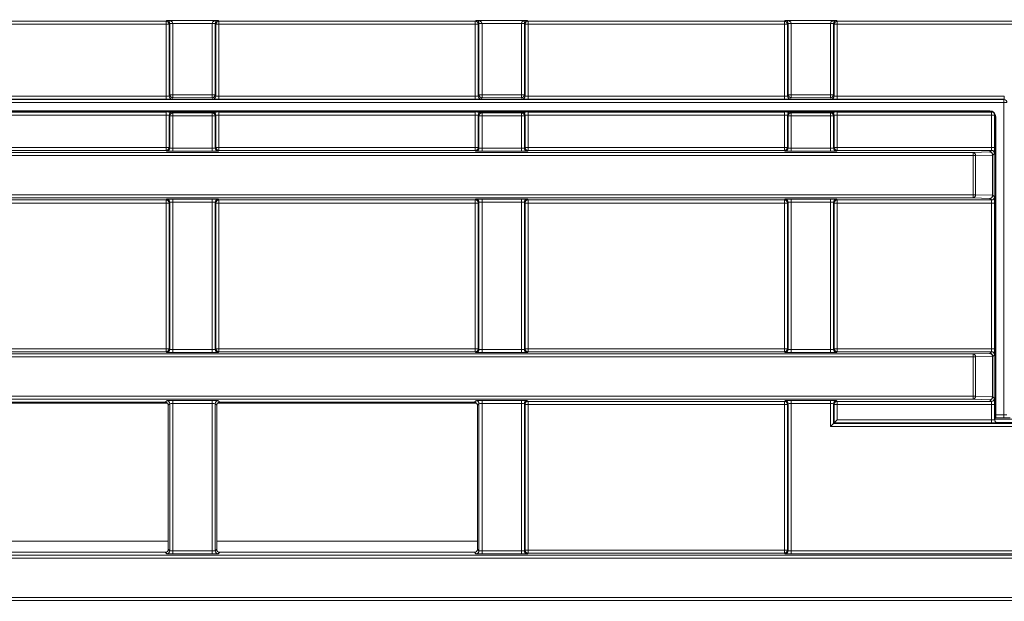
# Model space of a CAD drawing. Header units: millimetres. Extents: x 0 to 1118, y 0 to 864.
# Tile 140 of 256: x 266 to 282, y 443 to 453. Entities that reach past the tile are written whole.
import ezdxf

# ---------------------------------------------------------------- set-up
doc = ezdxf.new("R2010")
doc.units = ezdxf.units.MM
doc.styles.add('SLDTEXTSTYLE0', font='TXT', dxfattribs={"width": 0.605})
doc.dimstyles.new('SLDDIMSTYLE0', dxfattribs={"dimtxt": 3.175, "dimasz": 3.302, "dimexe": 0, "dimexo": 0.0625, "dimgap": 0.79375, "dimtad": 0, "dimtih": 1, "dimtoh": 1, "dimdec": 1, "dimlfac": 4, "dimrnd": 1e-09, "dimzin": 12, "dimdsep": 46, "dimtxsty": 'SLDTEXTSTYLE0', "dimsah": 1, "dimcen": 0.09, "dimadec": 0, "dimazin": 3, "dimtfac": 1, "dimtofl": 0, "dimtmove": 0, "dimatfit": 3, "dimfxl": 1, "dimfrac": 2, "dimtolj": 1, "dimtzin": 12, "dimarcsym": 0})

# ---------------------------------------------------------------- blocks, each defined once
blk = doc.blocks.new('_D_11')
at = {"color": 7, "linetype": 'Continuous', "lineweight": 0}
for p, q in [((93.377, 440.689), (93.377, 479.923)), ((315.67, 440.689), (315.67, 479.923)), ((93.377, 478.323), (199.067, 478.323)), ((315.67, 478.323), (209.981, 478.323))]:
    blk.add_line(p, q, dxfattribs=at)
for points in [[(93.377, 478.323), (96.679, 477.815), (96.679, 478.831)], [(315.67, 478.323), (312.368, 478.831), (312.368, 477.815)]]:
    blk.add_solid(points, dxfattribs=at)
at = {"color": 7, "linetype": 'Continuous', "lineweight": 0, "insert": (199.067, 479.98), "char_height": 3.175, "attachment_point": 1, "style": 'SLDTEXTSTYLE0'}
blk.add_mtext('889.2', dxfattribs=at)

msp = doc.modelspace()

# ---------------------------------------------------------------- linework, layer by layer
at = {"color": 9, "linetype": 'Continuous', "lineweight": 0}
for p, q in [((263.8986, 452.9149), (268.1492, 452.9149)), ((268.1492, 452.8649), (263.8986, 452.8649)), ((268.1492, 452.9149), (268.1623, 452.928)), ((268.1492, 452.8649), (268.1492, 452.9149)), ((268.1992, 452.8649), (268.1492, 452.8649)), ((268.1492, 451.6706), (268.1492, 452.8649)), ((268.1623, 452.928), (269.0105, 452.928)), ((268.2105, 452.8763), (268.1992, 452.8649)), ((268.1992, 452.8649), (268.1992, 451.6741)), ((268.2105, 452.8771), (268.2605, 452.878)), ((268.2105, 451.6968), (268.2105, 452.8763)), ((268.2105, 452.8763), (268.2605, 452.8763)), ((268.9123, 452.878), (268.2605, 452.878)), ((268.2605, 452.8763), (268.2605, 451.6968)), ((268.9623, 452.8771), (268.9123, 452.878)), ((268.9623, 452.8763), (268.9123, 452.8763)), ((268.9123, 451.6968), (268.9123, 452.8763)), ((268.9736, 452.8649), (268.9623, 452.8763)), ((268.9623, 452.8763), (268.9623, 451.6968)), ((268.9736, 451.6741), (268.9736, 452.8649)), ((269.0236, 452.8649), (268.9736, 452.8649)), ((269.0105, 452.928), (269.0236, 452.9149)), ((269.0236, 452.9149), (273.2742, 452.9149)), ((269.0236, 452.9149), (269.0236, 452.8649)), ((269.0236, 452.8649), (269.0236, 451.6706)), ((273.2742, 452.8649), (269.0236, 452.8649)), ((273.2742, 452.9149), (273.2873, 452.928)), ((273.2742, 452.8649), (273.2742, 452.9149)), ((273.3242, 452.8649), (273.2742, 452.8649)), ((273.2742, 451.6706), (273.2742, 452.8649)), ((273.2873, 452.928), (274.1355, 452.928)), ((273.3355, 452.8763), (273.3242, 452.8649)), ((273.3242, 452.8649), (273.3242, 451.6741)), ((273.3355, 452.8771), (273.3855, 452.878)), ((273.3355, 451.6968), (273.3355, 452.8763)), ((273.3355, 452.8763), (273.3855, 452.8763)), ((274.0373, 452.878), (273.3855, 452.878)), ((273.3855, 452.8763), (273.3855, 451.6968)), ((274.0873, 452.8771), (274.0373, 452.878)), ((274.0873, 452.8763), (274.0373, 452.8763)), ((274.0373, 451.6968), (274.0373, 452.8763)), ((274.0986, 452.8649), (274.0873, 452.8763)), ((274.0873, 452.8763), (274.0873, 451.6968)), ((274.0986, 451.6741), (274.0986, 452.8649)), ((274.1486, 452.8649), (274.0986, 452.8649)), ((274.1355, 452.928), (274.1486, 452.9149)), ((274.1486, 452.9149), (278.3992, 452.9149)), ((274.1486, 452.9149), (274.1486, 452.8649)), ((278.3992, 452.8649), (274.1486, 452.8649)), ((274.1486, 452.8649), (274.1486, 451.6706)), ((278.3992, 452.9149), (278.4123, 452.928)), ((278.3992, 452.8649), (278.3992, 452.9149)), ((278.3992, 451.6706), (278.3992, 452.8649)), ((278.4492, 452.8649), (278.3992, 452.8649)), ((278.4123, 452.928), (279.2605, 452.928)), ((278.4605, 452.8763), (278.4492, 452.8649)), ((278.4492, 452.8649), (278.4492, 451.6741)), ((278.4605, 452.8771), (278.5105, 452.878)), ((278.4605, 452.8763), (278.5105, 452.8763)), ((278.4605, 451.6968), (278.4605, 452.8763)), ((279.1623, 452.878), (278.5105, 452.878)), ((278.5105, 452.8763), (278.5105, 451.6968)), ((279.2123, 452.8771), (279.1623, 452.878)), ((279.1623, 451.6968), (279.1623, 452.8763)), ((279.2123, 452.8763), (279.1623, 452.8763)), ((279.2236, 452.8649), (279.2123, 452.8763)), ((279.2123, 452.8763), (279.2123, 451.6968)), ((279.2236, 451.6741), (279.2236, 452.8649)), ((279.2736, 452.8649), (279.2236, 452.8649)), ((279.2605, 452.928), (279.2736, 452.9149)), ((279.2736, 452.9149), (283.5242, 452.9149)), ((279.2736, 452.9149), (279.2736, 452.8649)), ((279.2736, 452.8649), (279.2736, 451.6706)), ((283.5242, 452.8649), (279.2736, 452.8649)), ((263.8986, 451.6706), (268.1492, 451.6706)), ((268.1492, 451.6207), (268.1492, 451.6706)), ((268.1992, 451.6741), (268.2105, 451.6968)), ((268.2105, 451.6968), (268.2605, 451.6968)), ((268.2605, 451.6469), (268.2492, 451.6241)), ((268.2605, 451.6469), (268.2605, 451.6968)), ((268.2605, 451.6968), (268.9123, 451.6968)), ((268.9123, 451.6469), (268.2605, 451.6469)), ((268.9623, 451.6968), (268.9123, 451.6968)), ((268.9123, 451.6469), (268.9123, 451.6968)), ((268.9236, 451.6241), (268.9123, 451.6469)), ((268.9623, 451.6968), (268.9736, 451.6741)), ((269.0236, 451.6207), (269.0236, 451.6706)), ((269.0236, 451.6706), (273.2742, 451.6706)), ((273.2742, 451.6207), (273.2742, 451.6706)), ((273.3242, 451.6741), (273.3355, 451.6968)), ((273.3355, 451.6968), (273.3855, 451.6968)), ((273.3855, 451.6469), (273.3742, 451.6241)), ((273.3855, 451.6968), (274.0373, 451.6968)), ((273.3855, 451.6469), (273.3855, 451.6968)), ((274.0373, 451.6469), (273.3855, 451.6469)), ((274.0373, 451.6469), (274.0373, 451.6968)), ((274.0873, 451.6968), (274.0373, 451.6968)), ((274.0486, 451.6241), (274.0373, 451.6469)), ((274.0873, 451.6968), (274.0986, 451.6741)), ((274.1486, 451.6207), (274.1486, 451.6706)), ((274.1486, 451.6706), (278.3992, 451.6706)), ((278.3992, 451.6207), (278.3992, 451.6706)), ((278.4492, 451.6741), (278.4605, 451.6968)), ((278.4605, 451.6968), (278.5105, 451.6968)), ((278.5105, 451.6469), (278.4992, 451.6241)), ((278.5105, 451.6968), (279.1623, 451.6968)), ((278.5105, 451.6469), (278.5105, 451.6968)), ((279.1623, 451.6469), (278.5105, 451.6469)), ((279.1623, 451.6469), (279.1623, 451.6968)), ((279.2123, 451.6968), (279.1623, 451.6968)), ((279.1736, 451.6241), (279.1623, 451.6469)), ((279.2123, 451.6968), (279.2236, 451.6741)), ((279.2736, 451.6706), (279.2736, 451.6207)), ((279.2736, 451.6706), (282.0435, 451.6706)), ((282.0435, 451.6706), (282.0435, 451.6207)), ((230.8674, 451.6153), (282.0381, 451.6153)), ((282.0381, 451.5653), (230.8674, 451.5653)), ((268.1492, 451.6207), (263.8986, 451.6207)), ((273.2742, 451.6207), (269.0236, 451.6207)), ((278.3992, 451.6207), (274.1486, 451.6207)), ((282.0435, 451.6207), (279.2736, 451.6207)), ((282.0381, 451.6153), (282.0435, 451.6207)), ((282.0381, 451.5653), (282.0381, 451.6153)), ((282.0381, 446.3927), (282.0381, 451.5653)), ((282.0881, 451.5653), (282.0381, 451.5653)), ((230.8674, 451.4292), (281.802, 451.4292)), ((263.8986, 451.4101), (268.1492, 451.4101)), ((268.1492, 451.3601), (263.8986, 451.3601)), ((268.1492, 451.3601), (268.1492, 451.4101)), ((268.1492, 450.8248), (268.1492, 451.3601)), ((268.2105, 451.347), (268.1992, 451.3584)), ((268.1992, 451.3584), (268.1992, 450.8248)), ((268.2605, 451.347), (268.2105, 451.347)), ((268.2105, 450.8135), (268.2105, 451.347)), ((268.2492, 451.4084), (268.2605, 451.397)), ((268.2605, 451.347), (268.2605, 451.397)), ((268.2605, 451.397), (268.9123, 451.397)), ((268.9123, 451.347), (268.2605, 451.347)), ((268.2605, 451.347), (268.2605, 450.8118)), ((268.9123, 451.397), (268.9236, 451.4084)), ((268.9123, 451.347), (268.9123, 451.397)), ((268.9123, 450.8118), (268.9123, 451.347)), ((268.9623, 451.347), (268.9123, 451.347)), ((268.9736, 451.3584), (268.9623, 451.347)), ((268.9623, 451.347), (268.9623, 450.8135)), ((268.9736, 450.8248), (268.9736, 451.3584)), ((269.0236, 451.4101), (273.2742, 451.4101)), ((269.0236, 451.3601), (269.0236, 451.4101)), ((269.0236, 451.3601), (269.0236, 450.8248)), ((273.2742, 451.3601), (269.0236, 451.3601)), ((273.2742, 451.3601), (273.2742, 451.4101)), ((273.2742, 450.8248), (273.2742, 451.3601)), ((273.3355, 451.347), (273.3242, 451.3584)), ((273.3242, 451.3584), (273.3242, 450.8248)), ((273.3355, 450.8135), (273.3355, 451.347)), ((273.3855, 451.347), (273.3355, 451.347)), ((273.3742, 451.4084), (273.3855, 451.397)), ((273.3855, 451.347), (273.3855, 451.397)), ((273.3855, 451.397), (274.0373, 451.397)), ((273.3855, 451.347), (273.3855, 450.8118)), ((274.0373, 451.347), (273.3855, 451.347)), ((274.0373, 451.397), (274.0486, 451.4084)), ((274.0373, 451.347), (274.0373, 451.397)), ((274.0373, 450.8118), (274.0373, 451.347)), ((274.0873, 451.347), (274.0373, 451.347)), ((274.0986, 451.3584), (274.0873, 451.347)), ((274.0873, 451.347), (274.0873, 450.8135)), ((274.0986, 450.8248), (274.0986, 451.3584)), ((274.1486, 451.4101), (278.3992, 451.4101)), ((274.1486, 451.3601), (274.1486, 451.4101)), ((274.1486, 451.3601), (274.1486, 450.8248)), ((278.3992, 451.3601), (274.1486, 451.3601)), ((278.3992, 451.3601), (278.3992, 451.4101)), ((278.3992, 450.8248), (278.3992, 451.3601)), ((278.4605, 451.347), (278.4492, 451.3584)), ((278.4492, 451.3584), (278.4492, 450.8248)), ((278.4605, 450.8135), (278.4605, 451.347)), ((278.5105, 451.347), (278.4605, 451.347)), ((278.4992, 451.4084), (278.5105, 451.397)), ((278.5105, 451.347), (278.5105, 451.397)), ((278.5105, 451.397), (279.1623, 451.397)), ((278.5105, 451.347), (278.5105, 450.8118)), ((279.1623, 451.347), (278.5105, 451.347)), ((279.1623, 451.397), (279.1736, 451.4084)), ((279.1623, 451.347), (279.1623, 451.397)), ((279.1623, 450.8118), (279.1623, 451.347)), ((279.2123, 451.347), (279.1623, 451.347)), ((279.2236, 451.3584), (279.2123, 451.347)), ((279.2123, 451.347), (279.2123, 450.8135)), ((279.2236, 450.8248), (279.2236, 451.3584)), ((279.2736, 451.4101), (281.8329, 451.4101)), ((279.2736, 451.3601), (279.2736, 451.4101)), ((279.2736, 451.3601), (279.2736, 450.8248)), ((281.8329, 451.3601), (279.2736, 451.3601)), ((281.802, 451.4292), (281.802, 451.4114)), ((281.8329, 451.4101), (281.8342, 451.4114)), ((281.8329, 451.3601), (281.8329, 451.4101)), ((281.8329, 450.8248), (281.8329, 451.3601)), ((281.8829, 451.3601), (281.8329, 451.3601)), ((281.8842, 451.3614), (281.8829, 451.3601)), ((281.8829, 451.3601), (281.8829, 450.8248)), ((281.8842, 451.3293), (281.902, 451.3293)), ((281.902, 451.3293), (281.902, 446.3927)), ((263.8986, 450.8248), (268.1492, 450.8248)), ((268.1492, 450.7749), (268.1492, 450.8248)), ((268.1992, 450.8248), (268.1492, 450.8248)), ((268.1992, 450.8248), (268.2105, 450.8135)), ((268.2605, 450.7618), (268.2605, 450.8118)), ((268.2605, 450.8118), (268.9123, 450.8118)), ((268.9123, 450.7618), (268.9123, 450.8118)), ((268.9623, 450.8135), (268.9736, 450.8248)), ((269.0236, 450.8248), (268.9736, 450.8248)), ((269.0236, 450.7749), (269.0236, 450.8248)), ((269.0236, 450.8248), (273.2742, 450.8248)), ((273.2742, 450.7749), (273.2742, 450.8248)), ((273.3242, 450.8248), (273.2742, 450.8248)), ((273.3242, 450.8248), (273.3355, 450.8135)), ((273.3855, 450.7618), (273.3855, 450.8118)), ((273.3855, 450.8118), (274.0373, 450.8118)), ((274.0373, 450.7618), (274.0373, 450.8118)), ((274.0873, 450.8135), (274.0986, 450.8248)), ((274.1486, 450.8248), (274.0986, 450.8248)), ((274.1486, 450.7749), (274.1486, 450.8248)), ((274.1486, 450.8248), (278.3992, 450.8248)), ((278.3992, 450.7749), (278.3992, 450.8248)), ((278.4492, 450.8248), (278.3992, 450.8248)), ((278.4492, 450.8248), (278.4605, 450.8135)), ((278.5105, 450.7618), (278.5105, 450.8118)), ((278.5105, 450.8118), (279.1623, 450.8118)), ((279.1623, 450.7618), (279.1623, 450.8118)), ((279.2123, 450.8135), (279.2236, 450.8248)), ((279.2736, 450.8248), (279.2236, 450.8248)), ((279.2736, 450.7749), (279.2736, 450.8248)), ((279.2736, 450.8248), (281.8329, 450.8248)), ((281.8829, 450.8248), (281.8329, 450.8248)), ((231.252, 450.7395), (281.525, 450.7395)), ((281.525, 450.6895), (231.252, 450.6895)), ((268.1492, 450.7749), (263.8986, 450.7749)), ((268.1606, 450.7635), (268.1492, 450.7749)), ((268.9123, 450.7618), (268.2605, 450.7618)), ((269.0236, 450.7749), (269.0123, 450.7635)), ((273.2742, 450.7749), (269.0236, 450.7749)), ((273.2856, 450.7635), (273.2742, 450.7749)), ((274.0373, 450.7618), (273.3855, 450.7618)), ((274.1486, 450.7749), (274.1373, 450.7635)), ((278.3992, 450.7749), (274.1486, 450.7749)), ((278.4106, 450.7635), (278.3992, 450.7749)), ((279.1623, 450.7618), (278.5105, 450.7618)), ((279.2736, 450.7749), (279.2623, 450.7635)), ((281.8312, 450.7749), (279.2736, 450.7749)), ((281.525, 450.7395), (281.8039, 450.7476)), ((281.525, 450.6895), (281.525, 450.7395)), ((281.525, 450.0378), (281.525, 450.6895)), ((281.5679, 450.6895), (281.525, 450.6895)), ((281.8468, 450.6976), (281.5679, 450.6895)), ((281.5679, 450.6895), (281.5679, 450.0378)), ((281.8039, 450.7476), (281.8312, 450.7749)), ((281.8468, 450.0297), (281.8468, 450.6976)), ((281.8468, 450.6976), (281.8539, 450.6976)), ((281.8812, 450.7249), (281.8539, 450.6976)), ((281.8539, 450.6976), (281.8539, 450.0297)), ((231.252, 450.0378), (281.525, 450.0378)), ((281.525, 449.9878), (281.525, 450.0378)), ((281.525, 450.0378), (281.5679, 450.0378)), ((281.5679, 450.0378), (281.8468, 450.0297)), ((281.8468, 450.0297), (281.8539, 450.0297)), ((281.8539, 450.0297), (281.8812, 450.0024)), ((281.525, 449.9878), (231.252, 449.9878)), ((263.8986, 449.9524), (268.1492, 449.9524)), ((268.1492, 449.9024), (263.8986, 449.9024)), ((268.1492, 449.9524), (268.1606, 449.9638)), ((268.1492, 449.9024), (268.1492, 449.9524)), ((268.1492, 447.4887), (268.1492, 449.9024)), ((268.1492, 449.9024), (268.1992, 449.9024)), ((268.2105, 449.9138), (268.1992, 449.9024)), ((268.1992, 449.9024), (268.1992, 447.4887)), ((268.2105, 447.4774), (268.2105, 449.9138)), ((268.2605, 449.9655), (268.9123, 449.9655)), ((268.2605, 449.9155), (268.2605, 449.9655)), ((268.9123, 449.9155), (268.2605, 449.9155)), ((268.2605, 449.9155), (268.2605, 447.4756)), ((268.9123, 449.9155), (268.9123, 449.9655)), ((268.9123, 447.4756), (268.9123, 449.9155)), ((268.9623, 449.9138), (268.9623, 447.4774)), ((268.9736, 449.9024), (268.9623, 449.9138)), ((268.9736, 447.4887), (268.9736, 449.9024)), ((268.9736, 449.9024), (269.0236, 449.9024)), ((269.0123, 449.9638), (269.0236, 449.9524)), ((269.0236, 449.9524), (273.2742, 449.9524)), ((269.0236, 449.9024), (269.0236, 449.9524)), ((273.2742, 449.9024), (269.0236, 449.9024)), ((269.0236, 449.9024), (269.0236, 447.4887)), ((273.2742, 449.9524), (273.2856, 449.9638)), ((273.2742, 449.9024), (273.2742, 449.9524)), ((273.2742, 447.4887), (273.2742, 449.9024)), ((273.2742, 449.9024), (273.3242, 449.9024)), ((273.3355, 449.9138), (273.3242, 449.9024)), ((273.3242, 449.9024), (273.3242, 447.4887)), ((273.3355, 447.4774), (273.3355, 449.9138)), ((273.3855, 449.9655), (274.0373, 449.9655)), ((273.3855, 449.9155), (273.3855, 449.9655)), ((274.0373, 449.9155), (273.3855, 449.9155)), ((273.3855, 449.9155), (273.3855, 447.4756)), ((274.0373, 449.9155), (274.0373, 449.9655)), ((274.0373, 447.4756), (274.0373, 449.9155)), ((274.0873, 449.9138), (274.0873, 447.4774)), ((274.0986, 449.9024), (274.0873, 449.9138)), ((274.0986, 447.4887), (274.0986, 449.9024)), ((274.0986, 449.9024), (274.1486, 449.9024)), ((274.1373, 449.9638), (274.1486, 449.9524)), ((274.1486, 449.9524), (278.3992, 449.9524)), ((274.1486, 449.9024), (274.1486, 449.9524)), ((278.3992, 449.9024), (274.1486, 449.9024)), ((274.1486, 449.9024), (274.1486, 447.4887)), ((278.3992, 449.9524), (278.4106, 449.9638)), ((278.3992, 449.9024), (278.3992, 449.9524)), ((278.3992, 449.9024), (278.4492, 449.9024)), ((278.3992, 447.4887), (278.3992, 449.9024)), ((278.4605, 449.9138), (278.4492, 449.9024)), ((278.4492, 449.9024), (278.4492, 447.4887)), ((278.4605, 447.4774), (278.4605, 449.9138)), ((278.5105, 449.9655), (279.1623, 449.9655)), ((278.5105, 449.9155), (278.5105, 449.9655)), ((279.1623, 449.9155), (278.5105, 449.9155)), ((278.5105, 449.9155), (278.5105, 447.4756)), ((279.1623, 449.9155), (279.1623, 449.9655)), ((279.1623, 447.4756), (279.1623, 449.9155)), ((279.2123, 449.9138), (279.2123, 447.4774)), ((279.2236, 449.9024), (279.2123, 449.9138)), ((279.2236, 447.4887), (279.2236, 449.9024)), ((279.2236, 449.9024), (279.2736, 449.9024)), ((279.2623, 449.9638), (279.2736, 449.9524)), ((279.2736, 449.9524), (281.8312, 449.9524)), ((279.2736, 449.9024), (279.2736, 449.9524)), ((279.2736, 449.9024), (279.2736, 447.4887)), ((281.8329, 449.9024), (279.2736, 449.9024)), ((281.8312, 449.9524), (281.8039, 449.9797)), ((281.8329, 449.9024), (281.8829, 449.9024)), ((281.8329, 447.4887), (281.8329, 449.9024)), ((281.8829, 449.9024), (281.8829, 447.4887)), ((228.9614, 447.4034), (281.525, 447.4034)), ((263.8986, 447.4887), (268.1492, 447.4887)), ((268.1492, 447.4387), (263.8986, 447.4387)), ((268.1492, 447.4387), (268.1492, 447.4887)), ((268.1492, 447.4887), (268.1992, 447.4887)), ((268.1606, 447.4274), (268.1492, 447.4387)), ((268.1992, 447.4887), (268.2105, 447.4774)), ((268.2605, 447.4257), (268.2605, 447.4756)), ((268.2605, 447.4756), (268.9123, 447.4756)), ((268.9123, 447.4257), (268.2605, 447.4257)), ((268.9123, 447.4257), (268.9123, 447.4756)), ((268.9623, 447.4774), (268.9736, 447.4887)), ((268.9736, 447.4887), (269.0236, 447.4887)), ((269.0236, 447.4387), (269.0123, 447.4274)), ((269.0236, 447.4387), (269.0236, 447.4887)), ((269.0236, 447.4887), (273.2742, 447.4887)), ((273.2742, 447.4387), (269.0236, 447.4387)), ((273.2742, 447.4387), (273.2742, 447.4887)), ((273.2742, 447.4887), (273.3242, 447.4887)), ((273.2856, 447.4274), (273.2742, 447.4387)), ((273.3242, 447.4887), (273.3355, 447.4774)), ((273.3855, 447.4257), (273.3855, 447.4756)), ((273.3855, 447.4756), (274.0373, 447.4756)), ((274.0373, 447.4257), (273.3855, 447.4257)), ((274.0373, 447.4257), (274.0373, 447.4756)), ((274.0873, 447.4774), (274.0986, 447.4887)), ((274.0986, 447.4887), (274.1486, 447.4887)), ((274.1486, 447.4387), (274.1373, 447.4274)), ((274.1486, 447.4387), (274.1486, 447.4887)), ((274.1486, 447.4887), (278.3992, 447.4887)), ((278.3992, 447.4387), (274.1486, 447.4387)), ((278.3992, 447.4387), (278.3992, 447.4887)), ((278.3992, 447.4887), (278.4492, 447.4887)), ((278.4106, 447.4274), (278.3992, 447.4387)), ((278.4492, 447.4887), (278.4605, 447.4774)), ((278.5105, 447.4257), (278.5105, 447.4756)), ((278.5105, 447.4756), (279.1623, 447.4756)), ((279.1623, 447.4257), (278.5105, 447.4257)), ((279.1623, 447.4257), (279.1623, 447.4756)), ((279.2123, 447.4774), (279.2236, 447.4887)), ((279.2236, 447.4887), (279.2736, 447.4887)), ((279.2736, 447.4387), (279.2623, 447.4274)), ((279.2736, 447.4387), (279.2736, 447.4887)), ((279.2736, 447.4887), (281.8329, 447.4887)), ((281.8312, 447.4387), (279.2736, 447.4387)), ((281.525, 447.4034), (281.8039, 447.4115)), ((281.525, 447.3534), (281.525, 447.4034)), ((281.8039, 447.4115), (281.8312, 447.4387)), ((281.8329, 447.4887), (281.8829, 447.4887)), ((281.8812, 447.3888), (281.8539, 447.3615)), ((281.525, 447.3534), (228.9614, 447.3534)), ((281.525, 446.7016), (281.525, 447.3534)), ((281.5679, 447.3534), (281.525, 447.3534)), ((281.8468, 447.3615), (281.5679, 447.3534)), ((281.5679, 447.3534), (281.5679, 446.7016)), ((281.8468, 446.6935), (281.8468, 447.3615)), ((281.8468, 447.3615), (281.8539, 447.3615)), ((281.8539, 447.3615), (281.8539, 446.6935)), ((230.3346, 446.7016), (281.525, 446.7016)), ((268.1352, 446.6023), (268.1606, 446.6277)), ((268.2105, 446.5777), (268.1852, 446.5523)), ((268.2105, 444.1412), (268.2105, 446.5777)), ((268.2605, 446.6294), (268.9123, 446.6294)), ((268.2605, 446.5794), (268.2605, 446.6294)), ((268.9123, 446.5794), (268.2605, 446.5794)), ((268.2605, 446.5794), (268.2605, 444.1395)), ((268.9123, 446.5794), (268.9123, 446.6294)), ((268.9123, 444.1395), (268.9123, 446.5794)), ((268.9623, 446.5777), (268.9623, 444.1412)), ((268.9876, 446.5523), (268.9623, 446.5777)), ((269.0123, 446.6277), (269.0376, 446.6023)), ((273.2602, 446.6023), (273.2856, 446.6277)), ((273.3355, 446.5777), (273.3102, 446.5523)), ((273.3355, 444.1412), (273.3355, 446.5777)), ((273.3855, 446.6294), (274.0373, 446.6294)), ((273.3855, 446.6294), (273.3855, 446.5794)), ((274.0373, 446.5794), (273.3855, 446.5794)), ((273.3855, 446.5794), (273.3855, 444.1395)), ((274.0373, 446.6294), (274.0373, 446.5794)), ((274.0373, 444.1395), (274.0373, 446.5794)), ((274.0873, 446.5777), (274.0873, 444.1412)), ((274.0986, 446.5663), (274.0873, 446.5777)), ((274.0986, 444.1526), (274.0986, 446.5663)), ((274.0986, 446.5663), (274.1486, 446.5663)), ((274.1373, 446.6277), (274.1486, 446.6163)), ((274.1486, 446.6163), (278.3992, 446.6163)), ((274.1486, 446.6163), (274.1486, 446.5663)), ((274.1486, 446.5663), (274.1486, 444.1526)), ((278.3992, 446.5663), (274.1486, 446.5663)), ((278.3992, 446.6163), (278.4106, 446.6277)), ((278.3992, 446.6163), (278.3992, 446.5663)), ((278.3992, 446.5663), (278.4492, 446.5663)), ((278.3992, 444.1526), (278.3992, 446.5663)), ((278.4605, 446.5777), (278.4492, 446.5663)), ((278.4492, 446.5663), (278.4492, 444.1526)), ((278.4605, 444.1412), (278.4605, 446.5777)), ((278.5105, 446.6294), (279.1623, 446.6294)), ((278.5105, 446.6294), (278.5105, 446.5794)), ((279.1623, 446.5794), (278.5105, 446.5794)), ((278.5105, 446.5794), (278.5105, 444.1395)), ((279.1623, 446.6294), (279.1623, 446.5794)), ((279.1623, 446.2008), (279.1623, 446.5794)), ((279.2123, 446.5777), (279.2123, 446.2508)), ((279.2236, 446.5663), (279.2123, 446.5777)), ((279.2236, 446.2621), (279.2236, 446.5663)), ((279.2736, 446.5663), (279.2236, 446.5663)), ((279.2623, 446.6277), (279.2736, 446.6163)), ((279.2736, 446.6163), (281.8312, 446.6163)), ((279.2736, 446.6163), (279.2736, 446.5663)), ((279.2736, 446.5663), (279.2736, 446.3121)), ((281.8329, 446.5663), (279.2736, 446.5663)), ((281.525, 446.6517), (281.525, 446.7016)), ((281.525, 446.7016), (281.5679, 446.7016)), ((281.5679, 446.7016), (281.8468, 446.6935)), ((281.8312, 446.6163), (281.8039, 446.6435)), ((281.8829, 446.5663), (281.8329, 446.5663)), ((281.8329, 446.3121), (281.8329, 446.5663)), ((281.8468, 446.6935), (281.8539, 446.6935)), ((281.8539, 446.6935), (281.8812, 446.6663)), ((281.8829, 446.5663), (281.8829, 446.3139)), ((279.2123, 446.2508), (283.3009, 446.2508)), ((281.8329, 446.2621), (279.2236, 446.2621)), ((279.2736, 446.3121), (281.8329, 446.3121)), ((281.8329, 446.3121), (281.8329, 446.2621)), ((281.8829, 446.3139), (281.8842, 446.3152)), ((281.8842, 446.3927), (281.902, 446.3927)), ((281.902, 446.3427), (281.8842, 446.3338)), ((281.8842, 446.3191), (282.43, 446.3191)), ((281.902, 446.3927), (282.0381, 446.3927)), ((281.902, 446.3427), (281.902, 446.3927)), ((282.0381, 446.3427), (281.902, 446.3427)), ((281.9342, 446.2652), (281.9329, 446.2639)), ((282.0381, 446.3427), (282.0381, 446.3927)), ((283.3009, 446.2008), (279.1623, 446.2008)), ((263.8626, 444.2987), (268.1852, 444.2987)), ((268.9876, 444.2987), (273.3102, 444.2987)), ((268.1606, 444.0913), (268.1352, 444.1166)), ((268.1852, 444.1666), (268.2105, 444.1412)), ((268.2605, 444.0895), (268.2605, 444.1395)), ((268.2605, 444.1395), (268.9123, 444.1395)), ((268.9123, 444.0895), (268.9123, 444.1395)), ((268.9623, 444.1412), (268.9876, 444.1666)), ((269.0376, 444.1166), (269.0123, 444.0913)), ((273.2856, 444.0913), (273.2602, 444.1166)), ((273.3102, 444.1666), (273.3355, 444.1412)), ((273.3855, 444.1395), (274.0373, 444.1395)), ((273.3855, 444.1395), (273.3855, 444.0895)), ((274.0373, 444.1395), (274.0373, 444.0895)), ((274.0873, 444.1412), (274.0986, 444.1526)), ((274.0986, 444.1526), (274.1486, 444.1526)), ((274.1486, 444.1526), (278.3992, 444.1526)), ((274.1486, 444.1526), (274.1486, 444.1026)), ((278.3992, 444.1526), (278.3992, 444.1026)), ((278.3992, 444.1526), (278.4492, 444.1526)), ((278.4492, 444.1526), (278.4605, 444.1412)), ((278.5105, 444.0895), (278.5105, 444.1395)), ((278.5105, 444.1395), (283.3009, 444.1395)), ((283.4902, 444.0173), (230.3346, 444.0173)), ((268.9123, 444.0895), (268.2605, 444.0895)), ((274.0373, 444.0895), (273.3855, 444.0895)), ((274.1486, 444.1026), (274.1373, 444.0913)), ((278.3992, 444.1026), (274.1486, 444.1026)), ((278.4106, 444.0913), (278.3992, 444.1026)), ((283.3262, 444.0895), (278.5105, 444.0895)), ((228.9614, 443.3655), (283.4902, 443.3655)), ((283.4902, 443.3155), (228.9614, 443.3155))]:
    msp.add_line(p, q, dxfattribs=at)
at = {"color": 7, "linetype": 'Continuous', "lineweight": 15}
for p, q in [((281.8342, 451.4114), (231.2136, 451.4114)), ((281.8842, 446.3152), (281.8842, 451.3614)), ((281.8039, 449.9797), (281.525, 449.9878)), ((281.525, 446.6517), (230.5134, 446.6517)), ((263.8772, 446.5877), (268.1706, 446.5877)), ((263.9126, 446.6023), (268.1352, 446.6023)), ((269.0022, 446.5877), (273.2956, 446.5877)), ((269.0376, 446.6023), (273.2602, 446.6023)), ((281.8039, 446.6435), (281.525, 446.6517)), ((268.1852, 446.5523), (268.1852, 444.1666)), ((268.9876, 444.1666), (268.9876, 446.5523)), ((273.3102, 446.5523), (273.3102, 444.1666)), ((279.1623, 446.2008), (279.2123, 446.2508)), ((279.2123, 446.2508), (279.2236, 446.2621)), ((279.2736, 446.3121), (279.2236, 446.2621)), ((283.9739, 446.2652), (281.9342, 446.2652)), ((263.9126, 444.1166), (268.1352, 444.1166)), ((269.0376, 444.1166), (273.2602, 444.1166)), ((230.5134, 444.0673), (283.4902, 444.0673))]:
    msp.add_line(p, q, dxfattribs=at)
at = {"color": 9, "linetype": 'Continuous', "lineweight": 0, "flags": 128}
msp.add_lwpolyline([(281.902, 446.3427), (281.8922, 446.3437), (281.8842, 446.346)], dxfattribs=at)
at = {"color": 9, "linetype": 'Continuous', "lineweight": 0}
for centre, radius, start, end in [((268.1492, 452.8649), 0.05, 0.02044, 89.97956), ((269.0236, 452.8649), 0.05, 90.02044, 179.97956), ((273.2742, 452.8649), 0.05, 0.02044, 89.97956), ((274.1486, 452.8649), 0.05, 90.02044, 179.97956), ((278.3992, 452.8649), 0.05, 0.02044, 89.97956), ((279.2736, 452.8649), 0.05, 90.02044, 179.97956), ((268.2492, 451.6741), 0.05, 180.05396, 269.97223), ((268.2606, 451.6969), 0.05, 180.05396, 269.97223), ((268.9122, 451.6969), 0.05, 270.02777, 359.94604), ((268.9236, 451.6741), 0.05, 270.02777, 359.94604), ((273.3742, 451.6741), 0.05, 180.05396, 269.97223), ((273.3856, 451.6969), 0.05, 180.05396, 269.97223), ((274.0372, 451.6969), 0.05, 270.02777, 359.94604), ((274.0486, 451.6741), 0.05, 270.02777, 359.94604), ((278.4992, 451.6741), 0.05, 180.05396, 269.97223), ((278.5106, 451.6969), 0.05, 180.05396, 269.97223), ((279.1622, 451.6969), 0.05, 270.02777, 359.94604), ((279.1736, 451.6741), 0.05, 270.02777, 359.94604), ((282.038, 451.5653), 0.05, 0.08169, 89.91831), ((268.2492, 451.3584), 0.05, 90.02044, 179.97956), ((268.2606, 451.347), 0.05, 90.02044, 179.97956), ((268.9122, 451.347), 0.05, 0.02044, 89.97956), ((268.9236, 451.3584), 0.05, 0.02044, 89.97956), ((273.3742, 451.3584), 0.05, 90.02044, 179.97956), ((273.3856, 451.347), 0.05, 90.02044, 179.97956), ((274.0372, 451.347), 0.05, 0.02044, 89.97956), ((274.0486, 451.3584), 0.05, 0.02044, 89.97956), ((278.4992, 451.3584), 0.05, 90.02044, 179.97956), ((278.5106, 451.347), 0.05, 90.02044, 179.97956), ((279.1622, 451.347), 0.05, 0.02044, 89.97956), ((279.1736, 451.3584), 0.05, 0.02044, 89.97956), ((281.8329, 451.3601), 0.05, 0.02044, 89.97956), ((268.1492, 450.8249), 0.05, 270.02044, 359.97956), ((268.1605, 450.8135), 0.05, 270.02044, 359.97956), ((269.0123, 450.8135), 0.05, 180.02044, 269.97956), ((269.0236, 450.8249), 0.05, 180.02044, 269.97956), ((273.2742, 450.8249), 0.05, 270.02044, 359.97956), ((273.2855, 450.8135), 0.05, 270.02044, 359.97956), ((274.1373, 450.8135), 0.05, 180.02044, 269.97956), ((274.1486, 450.8249), 0.05, 180.02044, 269.97956), ((278.3992, 450.8249), 0.05, 270.02044, 359.97956), ((278.4105, 450.8135), 0.05, 270.02044, 359.97956), ((279.2623, 450.8135), 0.05, 180.02044, 269.97956), ((279.2736, 450.8249), 0.05, 180.02044, 269.97956), ((281.5206, 450.6923), 0.0473, 356.54546, 84.66737), ((281.7995, 450.7004), 0.0473, 356.54546, 84.66737), ((281.8039, 450.6976), 0.05, 0.02044, 89.97956), ((281.8312, 450.7248), 0.05, 0.02044, 89.97956), ((281.5206, 450.0349), 0.0473, 275.33263, 3.45454), ((281.7995, 450.0268), 0.0473, 275.33263, 3.45454), ((281.8039, 450.0297), 0.05, 270.02044, 359.97956), ((281.8312, 450.0024), 0.05, 270.02044, 359.97956), ((268.1492, 449.9024), 0.05, 0.02044, 89.97956), ((268.1605, 449.9138), 0.05, 0.02044, 89.97956), ((269.0123, 449.9138), 0.05, 90.02044, 179.97956), ((269.0236, 449.9024), 0.05, 90.02044, 179.97956), ((273.2742, 449.9024), 0.05, 0.02044, 89.97956), ((273.2855, 449.9138), 0.05, 0.02044, 89.97956), ((274.1373, 449.9138), 0.05, 90.02044, 179.97956), ((274.1486, 449.9024), 0.05, 90.02044, 179.97956), ((278.3992, 449.9024), 0.05, 0.02044, 89.97956), ((278.4105, 449.9138), 0.05, 0.02044, 89.97956), ((279.2623, 449.9138), 0.05, 90.02044, 179.97956), ((279.2736, 449.9024), 0.05, 90.02044, 179.97956), ((268.1492, 447.4888), 0.05, 270.02044, 359.97956), ((268.1605, 447.4774), 0.05, 270.02044, 359.97956), ((269.0123, 447.4774), 0.05, 180.02044, 269.97956), ((269.0236, 447.4888), 0.05, 180.02044, 269.97956), ((273.2742, 447.4888), 0.05, 270.02044, 359.97956), ((273.2855, 447.4774), 0.05, 270.02044, 359.97956), ((274.1373, 447.4774), 0.05, 180.02044, 269.97956), ((274.1486, 447.4888), 0.05, 180.02044, 269.97956), ((278.3992, 447.4888), 0.05, 270.02044, 359.97956), ((278.4105, 447.4774), 0.05, 270.02044, 359.97956), ((279.2623, 447.4774), 0.05, 180.02044, 269.97956), ((279.2736, 447.4888), 0.05, 180.02044, 269.97956), ((281.5206, 447.3562), 0.0473, 356.54546, 84.66737), ((281.7995, 447.3643), 0.0473, 356.54546, 84.66737), ((281.8039, 447.3615), 0.05, 0.02044, 89.97956), ((281.8312, 447.3887), 0.05, 0.02044, 89.97956), ((268.1605, 446.5776), 0.05, 0.02044, 89.97956), ((269.0123, 446.5776), 0.05, 90.02044, 179.97956), ((273.2855, 446.5776), 0.05, 0.02044, 89.97956), ((274.1373, 446.5776), 0.05, 90.02044, 179.97956), ((274.1486, 446.5663), 0.05, 90.02044, 179.97956), ((278.3992, 446.5663), 0.05, 0.02044, 89.97956), ((278.4105, 446.5776), 0.05, 0.02044, 89.97956), ((279.2623, 446.5776), 0.05, 90.02044, 179.97956), ((279.2736, 446.5663), 0.05, 90.02044, 179.97956), ((281.5206, 446.6988), 0.0473, 275.33263, 3.45454), ((281.7995, 446.6907), 0.0473, 275.33263, 3.45454), ((281.8039, 446.6936), 0.05, 270.02044, 359.97956), ((281.8312, 446.6663), 0.05, 270.02044, 359.97956), ((281.9329, 446.3139), 0.05, 180.02044, 269.97956), ((268.1605, 444.1413), 0.05, 270.02044, 359.97956), ((269.0123, 444.1413), 0.05, 180.02044, 269.97956), ((273.2855, 444.1413), 0.05, 270.02044, 359.97956), ((274.1373, 444.1413), 0.05, 180.02044, 269.97956), ((274.1486, 444.1526), 0.05, 180.02044, 269.97956), ((278.3992, 444.1526), 0.05, 270.02044, 359.97956), ((278.4105, 444.1413), 0.05, 270.02044, 359.97956)]:
    msp.add_arc(centre, radius, start, end, dxfattribs=at)
for centre, major_axis, ratio, start_param, end_param in [((268.1623, 452.878), (-0.019, 0.0467), 0.9516315, 4.3261313, 5.8794743), ((268.1623, 452.878), (0.0983, -0.0012), 0.5086707, 0.023547, 1.5768901), ((268.1605, 452.8762), (0.0354, 0.0354), 0.999087, 5.4979394, 5.5150881), ((268.1605, 452.8762), (0.0707, 0.0707), 0.9996955, 5.4979394, 5.5150881), ((269.0105, 452.878), (0.0983, 0.0012), 0.5086707, 1.5647026, 3.1180456), ((269.0123, 452.8762), (0.0707, -0.0707), 0.9996955, 3.9096898, 3.9268385), ((269.0105, 452.878), (0.019, 0.0467), 0.9516315, 0.403711, 1.957054), ((269.0123, 452.8762), (-0.0354, 0.0354), 0.999087, 0.7680972, 0.7852459), ((273.2873, 452.878), (-0.019, 0.0467), 0.9516315, 4.3261313, 5.8794743), ((273.2873, 452.878), (0.0983, -0.0012), 0.5086707, 0.023547, 1.5768901), ((273.2855, 452.8762), (0.0354, 0.0354), 0.999087, 5.4979394, 5.5150881), ((273.2855, 452.8762), (0.0707, 0.0707), 0.9996955, 5.4979394, 5.5150881), ((274.1355, 452.878), (0.0983, 0.0012), 0.5086707, 1.5647026, 3.1180456), ((274.1373, 452.8762), (0.0707, -0.0707), 0.9996955, 3.9096898, 3.9268385), ((274.1355, 452.878), (0.019, 0.0467), 0.9516315, 0.403711, 1.957054), ((274.1373, 452.8762), (-0.0354, 0.0354), 0.999087, 0.7680972, 0.7852459), ((278.4123, 452.878), (0.0983, -0.0012), 0.5086707, 0.023547, 1.5768901), ((278.4123, 452.878), (-0.019, 0.0467), 0.9516315, 4.3261313, 5.8794743), ((278.4105, 452.8762), (0.0354, 0.0354), 0.999087, 5.4979394, 5.5150881), ((278.4105, 452.8762), (0.0707, 0.0707), 0.9996955, 5.4979394, 5.5150881), ((279.2605, 452.878), (0.0983, 0.0012), 0.5086707, 1.5647026, 3.1180456), ((279.2623, 452.8762), (0.0707, -0.0707), 0.9996955, 3.9096898, 3.9268385), ((279.2605, 452.878), (0.019, 0.0467), 0.9516315, 0.403711, 1.957054), ((279.2623, 452.8762), (-0.0354, 0.0354), 0.999087, 0.7680972, 0.7852459), ((268.1492, 451.6741), (0.05, 0), 0.0698415, 4.712389, 6.265732), ((268.1492, 451.6242), (0.1, 0), 0.0349208, 4.712389, 6.265732), ((269.0236, 451.6242), (0.1, 0), 0.0349208, 3.1590459, 4.712389), ((269.0236, 451.6741), (0.05, 0), 0.0698415, 3.1590459, 4.712389), ((273.2742, 451.6741), (0.05, 0), 0.0698415, 4.712389, 6.265732), ((273.2742, 451.6242), (0.1, 0), 0.0349208, 4.712389, 6.265732), ((274.1486, 451.6242), (0.1, 0), 0.0349208, 3.1590459, 4.712389), ((274.1486, 451.6741), (0.05, 0), 0.0698415, 3.1590459, 4.712389), ((278.3992, 451.6741), (0.05, 0), 0.0698415, 4.712389, 6.265732), ((278.3992, 451.6242), (0.1, 0), 0.0349208, 4.712389, 6.265732), ((279.2736, 451.6242), (0.1, 0), 0.0349208, 3.1590459, 4.712389), ((279.2736, 451.6741), (0.05, 0), 0.0698415, 3.1590459, 4.712389), ((268.1492, 451.4084), (0.1, 0), 0.0174551, 0.0174533, 1.5707963), ((268.1492, 451.3584), (0.05, 0), 0.0349101, 0.0174533, 1.5707963), ((269.0236, 451.4084), (0.1, 0), 0.0174551, 1.5707963, 3.1241394), ((269.0236, 451.3584), (0.05, 0), 0.0349101, 1.5707963, 3.1241394), ((273.2742, 451.4084), (0.1, 0), 0.0174551, 0.0174533, 1.5707963), ((273.2742, 451.3584), (0.05, 0), 0.0349101, 0.0174533, 1.5707963), ((274.1486, 451.4084), (0.1, 0), 0.0174551, 1.5707963, 3.1241394), ((274.1486, 451.3584), (0.05, 0), 0.0349101, 1.5707963, 3.1241394), ((278.3992, 451.4084), (0.1, 0), 0.0174551, 0.0174533, 1.5707963), ((278.3992, 451.3584), (0.05, 0), 0.0349101, 0.0174533, 1.5707963), ((279.2736, 451.4084), (0.1, 0), 0.0174551, 1.5707963, 3.1241394), ((279.2736, 451.3584), (0.05, 0), 0.0349101, 1.5707963, 3.1241394), ((281.8019, 451.3291), (-0.0708, -0.0708), 0.9987828, 2.3568035, 3.9263818), ((268.2605, 450.8135), (0.05, 0), 0.0349101, 3.1590459, 4.712389), ((268.9123, 450.8135), (0.05, 0), 0.0349101, 4.712389, 6.265732), ((273.3855, 450.8135), (0.05, 0), 0.0349101, 3.1590459, 4.712389), ((274.0373, 450.8135), (0.05, 0), 0.0349101, 4.712389, 6.265732), ((278.5105, 450.8135), (0.05, 0), 0.0349101, 3.1590459, 4.712389), ((279.1623, 450.8135), (0.05, 0), 0.0349101, 4.712389, 6.265732), ((281.8312, 450.8248), (0, 0.05), 0.0349101, 3.1590459, 4.712389), ((281.8811, 450.8248), (0, 0.1), 0.0174551, 3.1590459, 4.712389), ((268.2605, 450.7635), (0.1, 0), 0.0174551, 3.1590459, 4.712389), ((268.9123, 450.7635), (0.1, 0), 0.0174551, 4.712389, 6.265732), ((273.3855, 450.7635), (0.1, 0), 0.0174551, 3.1590459, 4.712389), ((274.0373, 450.7635), (0.1, 0), 0.0174551, 4.712389, 6.265732), ((278.5105, 450.7635), (0.1, 0), 0.0174551, 3.1590459, 4.712389), ((279.1623, 450.7635), (0.1, 0), 0.0174551, 4.712389, 6.265732), ((281.8811, 449.9024), (0, 0.1), 0.0174551, 4.712389, 6.265732), ((268.2605, 449.9637), (0.1, 0), 0.0174551, 1.5707963, 3.1241394), ((268.2605, 449.9137), (0.05, 0), 0.0349101, 1.5707963, 3.1241394), ((268.9123, 449.9637), (0.1, 0), 0.0174551, 0.0174533, 1.5707963), ((268.9123, 449.9137), (0.05, 0), 0.0349101, 0.0174533, 1.5707963), ((273.3855, 449.9637), (0.1, 0), 0.0174551, 1.5707963, 3.1241394), ((273.3855, 449.9137), (0.05, 0), 0.0349101, 1.5707963, 3.1241394), ((274.0373, 449.9637), (0.1, 0), 0.0174551, 0.0174533, 1.5707963), ((274.0373, 449.9137), (0.05, 0), 0.0349101, 0.0174533, 1.5707963), ((278.5105, 449.9637), (0.1, 0), 0.0174551, 1.5707963, 3.1241394), ((278.5105, 449.9137), (0.05, 0), 0.0349101, 1.5707963, 3.1241394), ((279.1623, 449.9637), (0.1, 0), 0.0174551, 0.0174533, 1.5707963), ((279.1623, 449.9137), (0.05, 0), 0.0349101, 0.0174533, 1.5707963), ((281.8312, 449.9024), (0, 0.05), 0.0349101, 4.712389, 6.265732), ((268.2605, 447.4274), (0.1, 0), 0.0174551, 3.1590459, 4.712389), ((268.2605, 447.4774), (0.05, 0), 0.0349101, 3.1590459, 4.712389), ((268.9123, 447.4774), (0.05, 0), 0.0349101, 4.712389, 6.265732), ((268.9123, 447.4274), (0.1, 0), 0.0174551, 4.712389, 6.265732), ((273.3855, 447.4274), (0.1, 0), 0.0174551, 3.1590459, 4.712389), ((273.3855, 447.4774), (0.05, 0), 0.0349101, 3.1590459, 4.712389), ((274.0373, 447.4774), (0.05, 0), 0.0349101, 4.712389, 6.265732), ((274.0373, 447.4274), (0.1, 0), 0.0174551, 4.712389, 6.265732), ((278.5105, 447.4274), (0.1, 0), 0.0174551, 3.1590459, 4.712389), ((278.5105, 447.4774), (0.05, 0), 0.0349101, 3.1590459, 4.712389), ((279.1623, 447.4774), (0.05, 0), 0.0349101, 4.712389, 6.265732), ((279.1623, 447.4274), (0.1, 0), 0.0174551, 4.712389, 6.265732), ((281.8312, 447.4887), (0, 0.05), 0.0349101, 3.1590459, 4.712389), ((281.8811, 447.4887), (0, 0.1), 0.0174551, 3.1590459, 4.712389), ((268.2605, 446.6276), (0.1, 0), 0.0174551, 1.5707963, 3.1241394), ((268.2605, 446.5776), (0.05, 0), 0.0349101, 1.5707963, 3.1241394), ((268.9123, 446.6276), (0.1, 0), 0.0174551, 0.0174533, 1.5707963), ((268.9123, 446.5776), (0.05, 0), 0.0349101, 0.0174533, 1.5707963), ((273.3855, 446.6276), (0.1, 0), 0.0174551, 1.5707963, 3.1241394), ((273.3855, 446.5776), (0.05, 0), 0.0349101, 1.5707963, 3.1241394), ((274.0373, 446.6276), (0.1, 0), 0.0174551, 0.0174533, 1.5707963), ((274.0373, 446.5776), (0.05, 0), 0.0349101, 0.0174533, 1.5707963), ((278.5105, 446.6276), (0.1, 0), 0.0174551, 1.5707963, 3.1241394), ((278.5105, 446.5776), (0.05, 0), 0.0349101, 1.5707963, 3.1241394), ((279.1623, 446.6276), (0.1, 0), 0.0174551, 0.0174533, 1.5707963), ((279.1623, 446.5776), (0.05, 0), 0.0349101, 0.0174533, 1.5707963), ((281.8312, 446.5663), (0, 0.05), 0.0349101, 4.712389, 6.265732), ((281.8811, 446.5663), (0, 0.1), 0.0174551, 4.712389, 6.265732), ((281.8329, 446.3139), (0.05, 0), 0.0349101, 4.712389, 6.265732), ((281.8329, 446.2639), (0.1, 0), 0.0174551, 4.712389, 6.265732), ((282.0381, 446.3944), (0.05, 0), 0.0349101, 4.712389, 6.2482787), ((282.0381, 446.3444), (0.1, 0), 0.0174551, 4.712389, 6.2482787), ((268.2605, 444.1413), (0.05, 0), 0.0349101, 3.1590459, 4.712389), ((268.9123, 444.1413), (0.05, 0), 0.0349101, 4.712389, 6.265732), ((273.3855, 444.1413), (0.05, 0), 0.0349101, 3.1590459, 4.712389), ((274.0373, 444.1413), (0.05, 0), 0.0349101, 4.712389, 6.265732), ((278.5105, 444.1413), (0.05, 0), 0.0349101, 3.1590459, 4.712389), ((268.2605, 444.0913), (0.1, 0), 0.0174551, 3.1590459, 4.712389), ((268.9123, 444.0913), (0.1, 0), 0.0174551, 4.712389, 6.265732), ((273.3855, 444.0913), (0.1, 0), 0.0174551, 3.1590459, 4.712389), ((274.0373, 444.0913), (0.1, 0), 0.0174551, 4.712389, 6.265732), ((278.5105, 444.0913), (0.1, 0), 0.0174551, 3.1590459, 4.712389)]:
    msp.add_ellipse(centre, major_axis=major_axis, ratio=ratio, start_param=start_param, end_param=end_param, dxfattribs=at)
at = {"color": 7, "linetype": 'Continuous', "lineweight": 15}
for centre, major_axis, ratio, start_param, end_param in [((281.8351, 451.3623), (0.0465, -0.0188), 0.9751956, 1.1783257, 1.9635716), ((281.8351, 451.3623), (-0.0188, 0.0465), 0.9751956, 4.3196138, 5.1048596), ((268.1352, 446.5523), (-0.0354, -0.0354), 0.9996955, 2.3563468, 3.9268385), ((269.0376, 446.5523), (-0.0354, 0.0354), 0.9996955, 5.4979394, 7.0684312), ((273.2602, 446.5523), (-0.0354, -0.0354), 0.9996955, 2.3563468, 3.9268385), ((281.9333, 446.3143), (-0.0188, 0.0465), 0.9751956, 1.1780211, 1.963267), ((281.9333, 446.3143), (0.0465, -0.0188), 0.9751956, 4.3199183, 5.1051642), ((268.1352, 444.1666), (0.0354, -0.0354), 0.9996955, 5.4979394, 7.0684312), ((269.0376, 444.1666), (0.0354, 0.0354), 0.9996955, 2.3563468, 3.9268385), ((273.2602, 444.1666), (0.0354, -0.0354), 0.9996955, 5.4979394, 7.0684312)]:
    msp.add_ellipse(centre, major_axis=major_axis, ratio=ratio, start_param=start_param, end_param=end_param, dxfattribs=at)

# ---------------------------------------------------------------- dimensions: what is measured, and where the dimension line sits
at = {"color": 7, "linetype": 'Continuous', "lineweight": 0}
dim = msp.add_linear_dim(base=(315.6703, 478.3231), p1=(93.3775, 439.0886), p2=(315.6703, 439.0886), dimstyle='SLDDIMSTYLE0', dxfattribs=at)
dim.commit()
dim.dimension.update_dxf_attribs({"geometry": '_D_11', "text_midpoint": (204.5239, 478.3231), "dimtype": 160})

doc.saveas('drawing.dxf')
